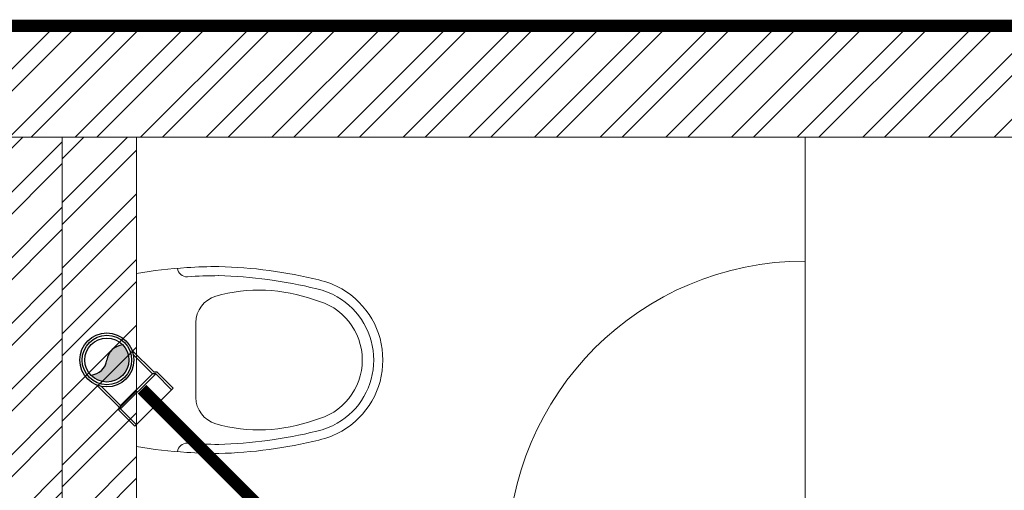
# Model space of a CAD drawing. Header units: inches. Extents: x 105152 to 158499, y 12149 to 30915.
# Tile 57 of 256: x 123990 to 124070, y 21565 to 21603. Entities that reach past the tile are written whole.
import ezdxf

# ---------------------------------------------------------------- set-up
doc = ezdxf.new("R2010")
doc.units = ezdxf.units.IN
doc.header["$MEASUREMENT"] = 0
for name, color, linetype, lineweight in [('AR - PLAN', 251, 'Continuous', 5), ('DRAINAGE ', 7, 'Continuous', 9), ('FLOOR RAISE', 4, 'Continuous', 5), ('PD_BRICK WALL_115', 134, 'Continuous', 30), ('PD_FIXTURE', 21, 'Continuous', 25), ('PD_HATCH', 45, 'Continuous', 9), ('PP-Soil Pipe', 1, 'Continuous', 25), ('PP-SWP', 1, 'Continuous', 25)]:
    doc.layers.add(name, color=color, linetype=linetype, lineweight=lineweight)

# ---------------------------------------------------------------- blocks, each defined once
blk = doc.blocks.new('A$C24556D30')
at = {"color": 251, "lineweight": 5}
for p, q in [((170.0000553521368, 400.0000540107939), (170.0000553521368, 20.00005401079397)), ((300.0000553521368, 210.000054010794), (300.0000553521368, 292.2294342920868)), ((300.0000553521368, 210.000054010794), (300.0000553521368, 127.7706737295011))]:
    blk.add_line(p, q, dxfattribs=at)
for points in [[(279.8877858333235, 412.5391608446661, 0.027530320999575), (170.0000553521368, 400.0000540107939, 0.027530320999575)], [(569.74867281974, 385.5564478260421, 0.0549045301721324), (350.0000553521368, 415.000054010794, 0.0549045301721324)], [(564.9384326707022, 366.1435245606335, 0.0549045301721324), (349.5301892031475, 395.0055741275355, 0.0549045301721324)], [(300.0000553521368, 210.000054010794), (300.0000553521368, 290.000054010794, 0.7043924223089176)], [(300.0000553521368, 210.000054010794), (300.0000553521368, 130.0000540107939, -0.7043924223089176)], [(564.9384326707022, 53.85658346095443, -0.0549045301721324), (349.5301892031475, 24.99453389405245, -0.0549045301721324)], [(569.74867281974, 34.44366019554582, -0.0549045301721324), (350.0000553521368, 5.000054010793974, -0.0549045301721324)], [(170.0000553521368, 20.00005401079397, 0.0275303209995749), (279.8877858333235, 7.460947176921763, 0.0275303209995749)]]:
    blk.add_lwpolyline(points, format="xyb", dxfattribs=at)
for centre, radius, start, end in [((279.9358992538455, 412.5424842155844), 20, 184.5904764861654, 273.8822723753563), ((350.0000553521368, -584.9999459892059), 1000, 90, 94.02043563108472), ((350.0000553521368, -584.9999459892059), 980, 90, 94.02043563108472), ((530.0000553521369, 210.000054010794), 180, 59.99999999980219, 77.24246783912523), ((360.0000553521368, 292.2294342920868), 60, 105.9249351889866, 180), ((439.0485481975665, 15.1852102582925), 348.1009654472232, 69.7009941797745, 105.9249351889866), ((530.0000553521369, 210.000054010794), 160, 59.99999999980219, 77.24246783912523), ((530.0000553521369, 210.000054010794), 160, 0, 59.99999999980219), ((530.0000553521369, 210.000054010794), 180, 0, 59.99999999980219), ((530.0000553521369, 210.000054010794), 135, 0, 77.24246783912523), ((530.0000553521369, 210.000054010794), 135, 282.7575321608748, 0), ((530.0000553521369, 210.000054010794), 160, 300.0000000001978, 0), ((530.0000553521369, 210.000054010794), 180, 300.0000000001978, 0), ((360.0000553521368, 127.7706737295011), 60, 180, 254.0750648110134), ((439.0485481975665, 404.8148977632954), 348.1009654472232, 254.0750648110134, 290.2990058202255), ((530.0000553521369, 210.000054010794), 160, 282.7575321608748, 300.0000000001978), ((530.0000553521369, 210.000054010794), 180, 282.7575321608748, 300.0000000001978), ((279.9358992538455, 7.457623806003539), 20, 86.1177276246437, 175.4095235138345), ((350.0000553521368, 1005.000054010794), 980, 265.9795643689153, 270), ((350.0000553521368, 1005.000054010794), 1000, 265.9795643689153, 270)]:
    blk.add_arc(centre, radius, start, end, dxfattribs=at)
blk = doc.blocks.new('FIRST FLOOR PLAN 0')
at = {"layer": 'PD_HATCH', "lineweight": 5}
h = blk.add_hatch(dxfattribs=at)
h.set_pattern_fill('ANSI32', color=251, scale=10)
h.set_pattern_definition([(45, (-1110.150169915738, -834.2493176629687), (-2.651650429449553, 2.651650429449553), []), (45, (-1108.382402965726, -834.2493176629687), (-2.651650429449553, 2.651650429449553), [])])
h.paths.add_polyline_path([(-1106.999709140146, -791.4998080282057), (-1115.999709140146, -791.4998080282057), (-1115.999709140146, -872.9998080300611), (-1106.999709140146, -872.9998080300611)])
h.paths.add_polyline_path([(-745.4997091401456, -938.9998080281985), (-914.9997091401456, -938.9998080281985), (-914.9997091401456, -947.9998080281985), (-745.4997091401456, -947.9998080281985)])
h.paths.add_polyline_path([(-560.9997091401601, -938.9998080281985), (-730.4997091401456, -938.9998080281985), (-730.4997091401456, -947.999808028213), (-560.9997091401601, -947.999808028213)])
h.paths.add_polyline_path([(-1106.999709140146, -74.99980802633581), (-1115.999709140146, -74.99980802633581), (-1115.999709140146, -156.4998080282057), (-1106.999709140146, -156.4998080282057)])
h.paths.add_polyline_path([(-1106.999709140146, -171.4998080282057), (-1115.999709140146, -171.4998080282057), (-1115.999709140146, -311.4998080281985), (-1106.999709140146, -311.4998080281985)])
h.paths.add_polyline_path([(-1106.999709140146, -326.4998080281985), (-1115.999709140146, -326.4998080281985), (-1115.999709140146, -466.4998080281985), (-1106.999709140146, -466.4998080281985)])
h.paths.add_polyline_path([(-1106.999709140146, -481.4998080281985), (-1115.999709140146, -481.4998080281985), (-1115.999709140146, -621.4998080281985), (-1106.999709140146, -621.4998080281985)])
h.paths.add_polyline_path([(-1106.999709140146, -636.4998080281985), (-1115.999709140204, -636.4998080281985), (-1115.999709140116, -776.4998080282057), (-1106.999709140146, -776.4998080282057)])
h.paths.add_polyline_path([(-14.99970914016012, 0.0001919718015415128), (-181.4997091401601, 0.0001919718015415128), (-181.4997091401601, -8.99980802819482), (-14.99970914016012, -8.999808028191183)])
h.paths.add_polyline_path([(-196.4997091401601, 0.0001919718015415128), (-361.4997091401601, 0.0001919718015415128), (-361.4997091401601, -8.999808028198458), (-196.4997091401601, -8.99980802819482)])
h.paths.add_polyline_path([(-376.4997091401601, 0.0001919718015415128), (-545.9997091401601, 0.0001919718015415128), (-545.9997091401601, -8.999808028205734), (-376.4997091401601, -8.999808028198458)])
h.paths.add_polyline_path([(-560.9997091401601, 0.0001919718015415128), (-730.4997091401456, 0.0001919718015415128), (-730.4997091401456, -8.999808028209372), (-560.9997091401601, -8.999808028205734)])
h.paths.add_polyline_path([(-929.9997091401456, 0.0001919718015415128), (-1040.999709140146, 0.0001919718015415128), (-1040.999709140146, -8.999808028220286), (-929.9997091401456, -8.999808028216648)])
h.paths.add_polyline_path([(-1055.999709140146, 0.0001919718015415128), (-1115.999709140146, 0.0001919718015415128), (-1115.999709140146, -59.99980802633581), (-1106.999709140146, -59.99980802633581), (-1106.999709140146, -8.999808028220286), (-1055.999709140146, -8.999808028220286)])
h.paths.add_polyline_path([(-1106.999709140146, -887.9998080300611), (-1115.999709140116, -887.9998080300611), (-1115.999709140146, -947.9998080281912), (-1055.999709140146, -947.9998080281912), (-1055.999709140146, -938.9998080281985), (-1106.999709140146, -938.9998080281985)])
h.paths.add_polyline_path([(-929.9997091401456, -938.9998080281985), (-1040.999709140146, -938.9998080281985), (-1040.999709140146, -947.9998080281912), (-929.9997091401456, -947.9998080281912)])
h.paths.add_polyline_path([(-521.2497091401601, -938.9998080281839), (-545.9997091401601, -938.9998080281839), (-545.9997091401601, -947.9998080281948), (-521.2497091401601, -947.9998080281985)])
h.paths.add_polyline_path([(-376.4997091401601, -938.9998080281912), (-401.2497091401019, -938.9998080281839), (-401.2497091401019, -947.9998080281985), (-376.4997091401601, -947.9998080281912)])
h.paths.add_polyline_path([(-338.9997091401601, -938.9998080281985), (-361.4997091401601, -938.9998080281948), (-361.4997091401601, -947.9998080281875), (-338.9997091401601, -947.9998080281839)])
h.paths.add_polyline_path([(-196.4997091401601, -938.9998080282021), (-218.9997091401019, -938.9998080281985), (-218.9997091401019, -947.9998080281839), (-196.4997091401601, -947.9998080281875)])
h.paths.add_polyline_path([(-158.9997091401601, -938.9998080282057), (-181.4997091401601, -938.9998080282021), (-181.4997091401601, -947.9998080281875), (-158.9997091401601, -947.9998080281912)])
h.paths.add_polyline_path([(-14.99970914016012, -938.9998080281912), (-38.99970914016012, -938.9998080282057), (-38.99970914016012, -947.9998080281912), (-14.99970914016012, -947.9998080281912)])
h.paths.add_polyline_path([(0.0002908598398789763, -929.9998080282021), (-8.999709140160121, -929.9998080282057)])
h.paths.add_polyline_path([(0.0002908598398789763, -791.4998080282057), (-8.999709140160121, -791.4998080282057), (-8.999709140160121, -929.9998080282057), (0.0002908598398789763, -929.9998080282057)])
h.paths.add_polyline_path([(0.0002908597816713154, -636.4998080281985), (-8.999709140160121, -636.4998080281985), (-8.999709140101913, -776.4998080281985), (0.0002908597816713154, -776.499808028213)])
h.paths.add_polyline_path([(0.0002908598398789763, -326.4998080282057), (-8.999709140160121, -326.4998080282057), (-8.999709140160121, -621.4998080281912), (0.0002908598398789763, -621.4998080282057)])
h.paths.add_polyline_path([(0.0002908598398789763, -17.99980802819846), (-8.999709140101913, -17.99980802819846), (-8.999709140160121, -156.4998080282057), (0.0002908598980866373, -156.4998080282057)])
h.paths.add_polyline_path([(-17.99970914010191, -159.4998080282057), (-122.9997091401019, -159.4998080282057), (-122.9997091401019, -168.4998080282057), (-17.99970914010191, -168.4998080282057)])
h.paths.add_polyline_path([(-122.9997091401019, -171.4998080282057), (-131.9997091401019, -171.4998080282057), (-131.9997091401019, -249.4998080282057), (-122.9997091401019, -249.4998080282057)])
h.paths.add_polyline_path([(-131.9997091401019, -159.4998080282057), (-203.9997091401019, -159.4998080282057), (-203.9997091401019, -168.4998080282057), (-131.9997091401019, -168.4998080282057)])
h.paths.add_polyline_path([(-203.9997091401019, -171.4998080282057), (-212.9997091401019, -171.4998080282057), (-212.9997091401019, -249.4998080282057), (-203.9997091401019, -249.4998080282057)])
h.paths.add_polyline_path([(-212.9997091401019, -159.4998080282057), (-293.9997091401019, -159.4998080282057), (-293.9997091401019, -261.4998080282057), (-266.9997091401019, -261.4998080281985), (-266.9997091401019, -252.4998080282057), (-284.9997091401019, -252.4998080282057), (-284.9997091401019, -168.4998080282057), (-212.9997091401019, -168.4998080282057)])
h.paths.add_polyline_path([(-212.9997091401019, -252.4998080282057), (-230.9997091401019, -252.4998080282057), (-230.9997091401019, -261.4998080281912), (-212.9997091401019, -261.4998080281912)], flags=17)
h.paths.add_polyline_path([(-185.9997091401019, -252.4998080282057), (-203.9997091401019, -252.4998080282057), (-203.9997091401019, -261.4998080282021), (-185.9997091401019, -261.4998080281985)])
h.paths.add_polyline_path([(-131.9997091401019, -252.4998080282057), (-149.9997091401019, -252.4998080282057), (-149.9997091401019, -261.4998080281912), (-131.9997091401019, -261.4998080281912)])
h.paths.add_polyline_path([(-122.9997091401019, -261.4998080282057), (-131.9997091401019, -261.4998080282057), (-131.9997091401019, -324.4998080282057), (-122.9997091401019, -324.4998080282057)])
h.paths.add_polyline_path([(0.0002908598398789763, -310.4998080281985), (-8.999709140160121, -310.4998080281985), (-8.999709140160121, -311.4998080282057), (0.0002908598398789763, -311.4998080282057)])
h.paths.add_polyline_path([(0.0002908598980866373, -171.4998080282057), (-8.999709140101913, -171.4998080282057), (-8.999709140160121, -190.4998080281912), (0.0002908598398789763, -190.4998080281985)])
h.paths.add_polyline_path([(-878.2497091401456, -8.999808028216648), (-878.2497091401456, 0.0001919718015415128), (-914.9997091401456, 0.0001919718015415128), (-914.9997091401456, -8.999808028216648)])
h.paths.add_polyline_path([(-782.2497091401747, 0.0001919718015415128), (-782.2497091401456, -8.99980802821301), (-745.4997091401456, -8.999808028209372), (-745.4997091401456, 0.0001919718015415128)])
h = blk.add_hatch(dxfattribs=at)
h.set_pattern_fill('ANSI32', color=251, scale=10)
h.set_pattern_definition([(45, (-550.7705653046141, -242.3817885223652), (-2.651650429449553, 2.651650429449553), []), (45, (-549.0027983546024, -242.3817885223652), (-2.651650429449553, 2.651650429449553), [])])
h.paths.add_polyline_path([(-539.9997091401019, -240.2998080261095), (-583.2497091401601, -240.2998080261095), (-583.2497091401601, -244.7998080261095), (-539.9997091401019, -244.7998080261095)])
h.paths.add_polyline_path([(-625.2497091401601, -240.2998080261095), (-668.4997091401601, -240.2998080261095), (-668.4997091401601, -244.7998080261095), (-625.2497091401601, -244.7998080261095)], flags=17)
h.paths.add_polyline_path([(-539.9997091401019, -323.4998080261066), (-539.9997091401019, -327.9998080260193), (-377.9997091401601, -327.9998080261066), (-377.9997091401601, -323.4998080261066), (-530.9997091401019, -323.4998080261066), (-530.9997091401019, -233.9998080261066), (-470.9997091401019, -233.9998080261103), (-470.9997091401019, -257.9998080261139), (-466.4997091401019, -257.9998080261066), (-466.4997091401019, -233.9998080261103), (-386.9997091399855, -233.9998080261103), (-386.9997091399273, -261.9998080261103), (-382.4997091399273, -261.9998080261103), (-382.4997091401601, -102.9998080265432), (-377.9997091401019, -102.9998080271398), (-377.9997091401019, -98.49980802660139), (-386.9997091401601, -98.49980802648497), (-386.9997091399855, -224.9998080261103), (-530.9997091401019, -224.9998080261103), (-530.9997091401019, -8.9998324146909), (-539.9997091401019, -8.9998324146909)])
h.paths.add_polyline_path([(-595.4997039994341, -332.9374820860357), (-590.9997039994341, -332.9374820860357), (-590.9997039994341, -327.9998080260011), (-581.9997091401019, -327.9998080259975), (-581.9997091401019, -323.4998080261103), (-668.4997091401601, -323.4998080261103), (-668.4997091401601, -167.9998080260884), (-745.4997091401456, -167.9998080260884), (-745.4997091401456, -172.4998080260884), (-672.9997091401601, -172.4998080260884), (-672.9997091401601, -323.4998080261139), (-728.9997091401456, -323.4998080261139), (-728.9997091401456, -327.9998080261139), (-595.4997039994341, -327.9998080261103)])
h = blk.add_hatch(dxfattribs=at)
h.set_pattern_fill('ANSI32', color=251, scale=10)
h.set_pattern_definition([(45, (26013.46920260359, 17879.3870099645), (-2.651650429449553, 2.651650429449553), []), (45, (26015.2369695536, 17879.3870099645), (-2.651650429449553, 2.651650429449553), [])])
h.paths.add_polyline_path([(-524.9997091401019, -8.999808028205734), (-530.9997091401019, -8.999808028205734), (-530.9997091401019, -44.99980802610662), (-524.9997091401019, -44.99980802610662)])
h.paths.add_polyline_path([(-524.9997091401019, -44.99980802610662), (-530.9997091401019, -44.99980802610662), (-530.9997091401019, -80.99980802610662), (-524.9997091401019, -80.99980802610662)])
h.paths.add_polyline_path([(-530.9997091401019, -80.99980802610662), (-530.9997091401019, -116.9998080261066), (-524.9997091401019, -116.9998080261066), (-524.9997091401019, -80.99980802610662)])
h.paths.add_polyline_path([(-524.9997091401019, -116.9998080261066), (-530.9997091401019, -116.9998080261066), (-530.9997091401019, -152.9998080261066), (-524.9997091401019, -152.9998080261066)])
h.paths.add_polyline_path([(-524.9997091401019, -152.9998080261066), (-530.9997091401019, -152.9998080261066), (-530.9997091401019, -188.9998080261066), (-524.9997091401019, -188.9998080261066)])
h.paths.add_polyline_path([(-524.9997091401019, -188.9998080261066), (-530.9997091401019, -188.9998080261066), (-530.9997091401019, -224.9998080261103), (-524.9997091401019, -224.9998080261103)])
h.paths.add_polyline_path([(-245.9997091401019, -8.99980802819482), (-254.9997091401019, -8.99980802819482), (-254.9997091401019, -98.49980802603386), (-259.4997091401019, -98.49980802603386), (-259.4997091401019, -102.9998080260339), (-254.9997091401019, -102.9998080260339), (-254.9997091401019, -112.9998080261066), (-245.9997091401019, -112.999808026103)])
h.paths.add_polyline_path([(-326.9997091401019, -8.999808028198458), (-331.4997091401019, -8.999808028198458), (-331.4997091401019, -98.49980802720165), (-335.9997091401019, -98.49980802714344), (-335.9997091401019, -102.9998080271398), (-301.4997091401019, -102.9998080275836), (-301.4997091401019, -98.49980802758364), (-326.9997091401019, -98.49980802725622)])
h.paths.add_polyline_path([(-331.4997091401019, -26.99980802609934), (-334.4997091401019, -26.99980802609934), (-334.4997091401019, -31.49980802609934), (-331.4997091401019, -31.49980802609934)], flags=17)
h.paths.add_polyline_path([(-358.4997091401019, -26.99980802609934), (-361.4997091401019, -26.99980802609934), (-361.4997091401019, -17.99980802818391), (-365.9997091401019, -17.99980802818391), (-365.9997091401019, -26.99980802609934), (-376.4997091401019, -26.99980802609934), (-376.4997091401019, -31.49980802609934), (-358.4997091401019, -31.49980802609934)])
h.paths.add_polyline_path([(-412.4997091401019, -8.999808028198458), (-416.9997091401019, -8.999808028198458), (-416.9997091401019, -24.99980802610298), (-416.9997091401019, -31.49980802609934), (-412.4997091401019, -31.49980802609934), (-412.4997091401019, -26.99980802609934)])
h.paths.add_polyline_path([(-121.4997091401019, -8.99980802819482), (-125.9997091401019, -8.99980802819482), (-125.9997091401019, -26.99980802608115), (-121.4997091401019, -26.99980802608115)])
at = {"layer": 'PD_BRICK WALL_115', "color": 251, "lineweight": 5}
for p, q in [((0.0002908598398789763, 0.0001919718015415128), (-782.2497091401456, 0.0001919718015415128)), ((-376.4997091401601, -8.999808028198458), (-545.9997091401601, -8.999808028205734)), ((-524.9997091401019, -224.9998080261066), (-524.9997091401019, -8.999808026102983))]:
    blk.add_line(p, q, dxfattribs=at)
blk.add_lwpolyline([(-377.9997091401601, -323.4998080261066), (-530.9997091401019, -323.4998080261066), (-530.9997091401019, -233.9998080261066), (-470.9997091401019, -233.9998080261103), (-470.9997091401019, -257.9998080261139), (-466.4997091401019, -257.9998080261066), (-466.4997091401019, -233.9998080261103), (-386.9997091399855, -233.9998080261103), (-386.9997091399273, -261.9998080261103), (-382.4997091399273, -261.9998080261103), (-382.4997091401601, -102.9998080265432), (-377.9997091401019, -102.9998080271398), (-377.9997091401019, -98.49980802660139), (-386.9997091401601, -98.49980802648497), (-386.9997091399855, -224.9998080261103), (-530.9997091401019, -224.9998080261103), (-530.9997091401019, -8.9998324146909), (-539.9997091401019, -8.9998324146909), (-539.9997091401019, -323.4998080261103), (-539.9997091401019, -323.4998080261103)], dxfattribs=at)
at = {"layer": 'PD_FIXTURE', "color": 251, "lineweight": 5, "ltscale": 12}
for p in [(-470.9997091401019, -8.999808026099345), (-470.9997091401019, -42.99980802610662)]:
    blk.add_line(p, (-470.9997091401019, -18.99980802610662), dxfattribs=at)
blk.add_arc((-470.9997091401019, -42.99980802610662), 24, 90, 180, dxfattribs=at)
at = {"layer": 'PD_FIXTURE', "color": 251, "ltscale": 12, "xscale": -0.03684210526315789, "yscale": 0.03684210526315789, "zscale": 0.03684210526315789, "rotation": 180}
blk.add_blockref('A$C24556D30', (-531.2628690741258, -19.26296393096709), dxfattribs=at)
blk = doc.blocks.new('PP-WC CONNECTOR BEND')
at = {"lineweight": 30}
h = blk.add_hatch(color=256, dxfattribs=at)
edge = h.paths.add_edge_path()
edge.add_ellipse((-79.84568734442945, 16.06918967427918), major_axis=(19.39290396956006, 18.32186724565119), ratio=1, start_angle=96.33861705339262, end_angle=173.6613829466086, ccw=False)
edge.add_ellipse((-101.1428493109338, 0.0003864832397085), major_axis=(22.89194586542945, -24.23013451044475), ratio=0.9999999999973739, start_angle=-45.00000000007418, end_angle=134.9999999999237, ccw=False)
edge.add_ellipse((-122.4400112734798, -16.0684167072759), major_axis=(18.3218672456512, -19.39290396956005), ratio=1, start_angle=6.33861705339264, end_angle=83.66138294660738)
at = {"linetype": 'Continuous'}
for p, q in [((-37.50000000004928, 37.49999999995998), (-84.90057435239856, 37.49999999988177)), ((-34.09090909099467, 40.90909090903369), (-37.50000000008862, 37.49999999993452)), ((-34.09090909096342, 40.90909090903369), (-5.70708e-11, 40.90909090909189)), ((5.72413e-11, -40.90909090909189), (-5.70708e-11, 40.90909090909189)), ((-37.49999999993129, -37.50000000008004), (-84.90057435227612, -37.50000000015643)), ((-34.09090909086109, -40.90909090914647), (-37.4999999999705, -37.50000000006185)), ((-34.09090909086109, -40.90909090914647), (5.72413e-11, -40.90909090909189))]:
    blk.add_line(p, q, dxfattribs=at)
at = {"linetype": 'Continuous', "ltscale": 0.005}
for p, q in [((-37.50000000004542, 34.09090909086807), (-78.63664915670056, 34.09090909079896)), ((-34.09090909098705, 37.49999999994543), (-37.50000000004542, 34.09090909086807)), ((-37.49999999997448, -34.09090909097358), (-37.50000000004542, 34.09090909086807)), ((-34.09090909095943, 37.49999999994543), (-6.89511e-11, 37.5)), ((-34.09090909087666, -37.50000000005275), (-34.09090909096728, 37.49999999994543)), ((-37.49999999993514, -34.09090909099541), (-78.63664915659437, -34.09090909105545)), ((-34.09090909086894, -37.50000000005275), (-37.49999999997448, -34.09090909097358)), ((-34.09090909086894, -37.50000000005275), (4.14389e-11, -37.5))]:
    blk.add_line(p, q, dxfattribs=at)
at = {"linetype": 'Continuous'}
blk.add_circle((-101.2499999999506, -1.69166e-10), 40.90909090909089, dxfattribs=at)
at = {"lineweight": 30}
for radius in [37.50049768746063, 33.33377572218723]:
    blk.add_circle((-101.1428493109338, 0.0003864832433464), radius, dxfattribs=at)
for centre, start, end in [((-79.84568734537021, 16.06918967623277), 139.7119494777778, 217.0347153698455), ((-122.4400112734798, -16.0684167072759), 319.7119494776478, 37.03471536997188)]:
    blk.add_arc(centre, 26.67912186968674, start, end, dxfattribs=at)
blk = doc.blocks.new('DRAINAGE')
at = {"layer": 'FLOOR RAISE', "const_width": 0.9999999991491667}
blk.add_lwpolyline([(279.7680605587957, 645.0923353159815), (1025.268059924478, 645.0923353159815), (1025.268059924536, 488.5923354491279), (1007.268059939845, 488.5923354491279), (1007.268059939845, 485.5923354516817), (731.2680601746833, 485.5923354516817), (731.2680601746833, 383.5923355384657), (642.7680602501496, 383.5923355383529), (494.2680603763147, 383.5923355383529), (494.2680603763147, 317.0923355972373), (278.2680605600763, 317.0923355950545), (278.2680605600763, 335.0923355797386), (279.7680605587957, 335.0923355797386), (279.7680605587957, 645.0923353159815)], dxfattribs=at)
at = {"layer": 'PP-Soil Pipe', "color": 1, "ltscale": 0.015, "const_width": 0.9999999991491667}
blk.add_lwpolyline([(500.6988407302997, 615.7374998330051), (534.2273809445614, 582.2089596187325)], dxfattribs=at)
at = {"layer": 'PP-SWP', "xscale": 0.05333333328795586, "yscale": 0.05333333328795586, "zscale": 0.05333333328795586, "rotation": 315.0000208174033}
blk.add_blockref('PP-WC CONNECTOR BEND', (501.6813752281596, 614.277986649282), dxfattribs=at)

msp = doc.modelspace()

# ---------------------------------------------------------------- block references
at = {"layer": 'AR - PLAN', "color": 251}
msp.add_blockref('FIRST FLOOR PLAN 0', (124524.8849565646, 21602.60288553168), dxfattribs=at)

# ---------------------------------------------------------------- next in the draw order: block references
at = {"layer": 'DRAINAGE '}
msp.add_blockref('DRAINAGE', (123499.6171875, 20957.5107421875), dxfattribs=at)

doc.saveas('drawing.dxf')
